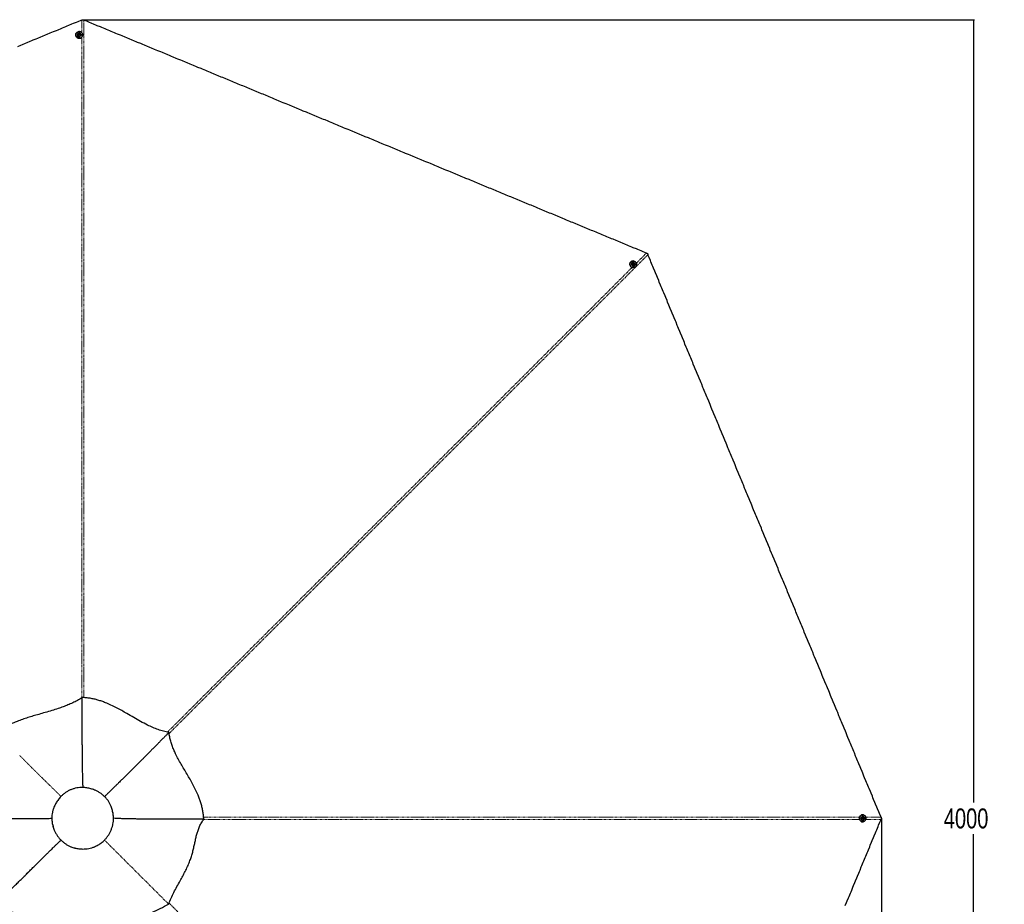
# Paper-space layout 'Surface plate' of a CAD drawing. Header units: millimetres. Extents: x 168 to 9474, y 459 to 8086.
# Tile 36 of 47: x 2336 to 4802, y 5870 to 8086. Entities that reach past the tile are written whole.
import ezdxf

# ---------------------------------------------------------------- set-up
doc = ezdxf.new("R2010")
doc.units = ezdxf.units.MM
doc.linetypes.add('PHANTOM', pattern=[12.7, 6.35, -1.27, 1.27, -1.27, 1.27, -1.27])
doc.layers.add('COMPONENT_GEOMETRY', color=7, linetype='Continuous')
doc.styles.add('SLDTEXTSTYLE0', font='TXT', dxfattribs={"width": 0.75})
doc.dimstyles.new('SLDDIMSTYLE0', dxfattribs={"dimtxt": 50, "dimasz": 3.302, "dimexe": 0, "dimexo": 0.0625, "dimgap": 12.5, "dimtad": 0, "dimtih": 1, "dimtoh": 1, "dimdec": 0, "dimrnd": 1e-09, "dimzin": 12, "dimdsep": 46, "dimtxsty": 'SLDTEXTSTYLE0', "dimsah": 1, "dimcen": 0.09, "dimadec": 0, "dimazin": 3, "dimtfac": 1, "dimtdec": 0, "dimtofl": 0, "dimtmove": 0, "dimatfit": 3, "dimfxl": 1, "dimfrac": 2, "dimtolj": 1, "dimtzin": 12, "dimarcsym": 0})

# ---------------------------------------------------------------- blocks, each defined once
blk = doc.blocks.new('_D_7')
at = {"layer": 'COMPONENT_GEOMETRY', "color": 7}
for p, q in [((383.7, 6084.1), (383.7, 3884.6)), ((4494.6, 6084.1), (4494.6, 3884.6)), ((383.7, 3887.8), (2365.3, 3887.8)), ((4494.6, 3887.8), (2513, 3887.8))]:
    blk.add_line(p, q, dxfattribs=at)
for points in [[(383.7, 3887.8), (387, 3887.3), (387, 3888.3)], [(4494.6, 3887.8), (4491.3, 3888.3), (4491.3, 3887.3)]]:
    blk.add_solid(points, dxfattribs=at)
at = {"layer": 'COMPONENT_GEOMETRY', "color": 7, "insert": (2365.3, 3912.6), "char_height": 50, "attachment_point": 1, "style": 'SLDTEXTSTYLE0'}
blk.add_mtext('4111', dxfattribs=at)
blk = doc.blocks.new('_D_8')
at = {"layer": 'COMPONENT_GEOMETRY', "color": 7}
for p, q in [((2495.7, 8085.5), (4728, 8085.5)), ((4724.8, 8085.5), (4724.8, 6125)), ((4724.8, 4085.2), (4724.8, 6045.7)), ((2495.7, 4085.2), (4728, 4085.2))]:
    blk.add_line(p, q, dxfattribs=at)
for points in [[(4724.8, 8085.5), (4724.3, 8082.2), (4725.3, 8082.2)], [(4724.8, 4085.2), (4725.3, 4088.5), (4724.3, 4088.5)]]:
    blk.add_solid(points, dxfattribs=at)
at = {"layer": 'COMPONENT_GEOMETRY', "color": 7, "insert": (4650.9, 6110.1), "char_height": 50, "attachment_point": 1, "style": 'SLDTEXTSTYLE0'}
blk.add_mtext('4000', dxfattribs=at)

psp = doc.layouts.new('Surface plate')

# ---------------------------------------------------------------- linework, layer by layer
at = {"color": 8, "linetype": 'PHANTOM', "lineweight": 18}
for p, q in [((2491.65, 8053.29), (2491.65, 8084.45)), ((3880.77, 7475.61), (3906.05, 7500.9)), ((4493.55, 6082.55), (4455.33, 6082.55)), ((4455.4, 6088.13), (4493.55, 6088.13))]:
    psp.add_line(p, q, dxfattribs=at)
at = {"color": 7, "linetype": 'Continuous', "lineweight": 25}
for p, q in [((2476.7, 8047.56), (2476.7, 8047)), ((2480.7, 8047.72), (2480.7, 8047.64)), ((2483.72, 8048.7), (2484.71, 8050.03)), ((2484.46, 8047.23), (2483.72, 8048.7)), ((2483.89, 8048.37), (2484.22, 8048.82)), ((2484.22, 8048.82), (2484.71, 8049.48)), ((2486.19, 8047.1), (2484.46, 8047.23)), ((2484.71, 8050.03), (2486.43, 8049.9)), ((2484.71, 8049.48), (2484.71, 8050.03)), ((2484.71, 8049.48), (2485.57, 8049.42)), ((2485.57, 8049.42), (2486.43, 8049.35)), ((2487.17, 8048.43), (2486.19, 8047.1)), ((2486.43, 8049.9), (2487.17, 8048.43)), ((2486.43, 8049.35), (2486.43, 8049.9)), ((2486.43, 8049.35), (2486.8, 8048.62)), ((2486.8, 8048.62), (2487.01, 8048.21)), ((2490.2, 8047.67), (2490.2, 8047.75)), ((2494.2, 8047.05), (2494.2, 8047.61)), ((3866.76, 7479.03), (3866.37, 7478.63)), ((3869.7, 7476.31), (3869.65, 7476.26)), ((3872.01, 7473.3), (3872.53, 7474.86)), ((3873.14, 7471.99), (3872.01, 7473.3)), ((3872.41, 7474.52), (3872.96, 7474.6)), ((3872.53, 7474.86), (3874.17, 7475.11)), ((3872.96, 7474.6), (3873.78, 7474.72)), ((3874.78, 7472.24), (3873.14, 7471.99)), ((3873.78, 7474.72), (3874.17, 7475.11)), ((3873.78, 7474.72), (3874.35, 7474.07)), ((3874.17, 7475.11), (3875.29, 7473.8)), ((3874.35, 7474.07), (3874.91, 7473.41)), ((3874.65, 7472.63), (3874.51, 7472.19)), ((3874.91, 7473.41), (3874.65, 7472.63)), ((3875.29, 7473.8), (3874.78, 7472.24)), ((3874.91, 7473.41), (3875.29, 7473.8)), ((3876.38, 7469.56), (3876.44, 7469.61)), ((3878.87, 7466.39), (3879.17, 7466.68)), ((2492.43, 6387.96), (2492.43, 6387.13)), ((2710.21, 6300.35), (2710.17, 6300.31)), ((4447.69, 6094.09), (4447.13, 6094.09)), ((2797.4, 6083.45), (2797.75, 6083.16)), ((2797.75, 6083.16), (2797.43, 6083.16)), ((4447.13, 6076.59), (4447.69, 6076.59)), ((4447.2, 6084.6), (4447.33, 6086.33)), ((4448.54, 6083.62), (4447.2, 6084.6)), ((4447.33, 6086.33), (4448.8, 6087.07)), ((4447.84, 6090.09), (4447.76, 6090.09)), ((4447.76, 6080.59), (4447.84, 6080.59)), ((4448.72, 6083.99), (4448.31, 6083.78)), ((4448.48, 6086.9), (4448.92, 6086.58)), ((4450, 6084.36), (4448.54, 6083.62)), ((4449.46, 6084.36), (4448.72, 6083.99)), ((4448.8, 6087.07), (4450.13, 6086.08)), ((4448.92, 6086.58), (4449.59, 6086.08)), ((4449.52, 6085.22), (4449.46, 6084.36)), ((4449.46, 6084.36), (4450, 6084.36)), ((4449.59, 6086.08), (4449.52, 6085.22)), ((4449.59, 6086.08), (4450.13, 6086.08)), ((4450.13, 6086.08), (4450, 6084.36))]:
    psp.add_line(p, q, dxfattribs=at)
at = {"color": 7, "linetype": 'Continuous', "lineweight": 25, "flags": 128}
for points in [[(2491.65, 8084.45), (2489.71, 8083.64), (2481.95, 8080.43), (2478.07, 8078.82), (2470.31, 8075.61), (2466.43, 8074), (2458.67, 8070.79), (2454.8, 8069.18), (2450.92, 8067.57), (2443.16, 8064.36), (2439.28, 8062.75), (2431.52, 8059.54), (2427.64, 8057.93), (2419.88, 8054.72), (2416, 8053.11), (2412.12, 8051.5), (2404.36, 8048.29), (2400.48, 8046.68), (2392.73, 8043.47), (2388.85, 8041.86), (2381.09, 8038.65), (2377.21, 8037.04), (2369.45, 8033.83), (2365.57, 8032.22), (2361.69, 8030.61), (2353.93, 8027.4), (2350.05, 8025.79), (2342.29, 8022.58), (2338.41, 8020.97), (2330.66, 8017.76)], [(3906.05, 7500.9), (3904.11, 7501.7), (3896.35, 7504.91), (3892.47, 7506.52), (3884.71, 7509.73), (3880.83, 7511.34), (3873.07, 7514.55), (3869.19, 7516.16), (3861.43, 7519.37), (3857.56, 7520.98), (3853.68, 7522.59), (3845.92, 7525.8), (3842.04, 7527.41), (3834.28, 7530.62), (3830.4, 7532.23), (3822.64, 7535.44), (3818.76, 7537.05), (3814.88, 7538.66), (3807.12, 7541.87), (3803.24, 7543.48), (3795.48, 7546.69), (3791.61, 7548.3), (3783.85, 7551.51), (3779.97, 7553.12), (3772.21, 7556.33), (3768.33, 7557.94), (3764.45, 7559.55), (3756.69, 7562.76), (3752.81, 7564.37), (3745.05, 7567.58), (3741.17, 7569.19), (3733.41, 7572.4), (3729.54, 7574.01), (3721.78, 7577.22), (3717.9, 7578.83), (3714.02, 7580.44), (3706.26, 7583.65), (3702.38, 7585.26), (3694.62, 7588.47), (3690.74, 7590.08), (3682.98, 7593.29), (3679.1, 7594.9), (3671.34, 7598.11), (3667.46, 7599.72), (3663.59, 7601.33), (3655.83, 7604.54), (3651.95, 7606.15), (3644.19, 7609.36), (3640.31, 7610.97), (3632.55, 7614.18), (3628.67, 7615.79), (3624.79, 7617.39), (3617.03, 7620.61), (3613.15, 7622.21), (3605.39, 7625.43), (3601.52, 7627.04), (3593.76, 7630.25), (3589.88, 7631.86), (3582.12, 7635.07), (3578.24, 7636.68), (3574.36, 7638.28), (3566.6, 7641.5), (3562.72, 7643.1), (3554.96, 7646.32), (3551.08, 7647.92), (3543.32, 7651.14), (3539.45, 7652.75), (3531.69, 7655.96), (3527.81, 7657.57), (3523.93, 7659.17), (3516.17, 7662.39), (3512.29, 7663.99), (3504.53, 7667.21), (3500.65, 7668.81), (3492.89, 7672.03), (3489.01, 7673.64), (3481.25, 7676.85), (3477.37, 7678.46), (3473.5, 7680.06), (3465.74, 7683.28), (3461.86, 7684.88), (3454.1, 7688.1), (3450.22, 7689.7), (3442.46, 7692.92), (3438.58, 7694.52), (3434.7, 7696.13), (3426.94, 7699.35), (3423.06, 7700.95), (3415.3, 7704.17), (3411.43, 7705.77), (3403.67, 7708.99), (3399.79, 7710.59), (3392.03, 7713.81), (3388.15, 7715.41), (3384.27, 7717.02), (3376.51, 7720.23), (3372.63, 7721.84), (3364.87, 7725.06), (3360.99, 7726.66), (3353.23, 7729.88), (3349.36, 7731.48), (3341.6, 7734.7), (3337.72, 7736.3), (3333.84, 7737.91), (3326.08, 7741.12), (3322.2, 7742.73), (3314.44, 7745.95), (3310.56, 7747.55), (3302.8, 7750.77), (3298.92, 7752.37), (3291.16, 7755.59), (3287.28, 7757.19), (3283.41, 7758.8), (3275.65, 7762.01), (3271.77, 7763.62), (3264.01, 7766.83), (3260.13, 7768.44), (3252.37, 7771.66), (3248.49, 7773.26), (3244.61, 7774.87), (3236.85, 7778.08), (3232.97, 7779.69), (3225.21, 7782.9), (3221.34, 7784.51), (3213.58, 7787.72), (3209.7, 7789.33), (3201.94, 7792.54), (3198.06, 7794.15), (3194.18, 7795.76), (3186.42, 7798.97), (3182.54, 7800.58), (3174.78, 7803.79), (3170.9, 7805.4), (3163.14, 7808.61), (3159.27, 7810.22), (3151.51, 7813.43), (3147.63, 7815.04), (3143.75, 7816.65), (3135.99, 7819.86), (3132.11, 7821.47), (3124.35, 7824.68), (3120.47, 7826.29), (3112.71, 7829.5), (3108.83, 7831.11), (3101.07, 7834.32), (3097.2, 7835.93), (3093.32, 7837.54), (3085.56, 7840.75), (3081.68, 7842.36), (3073.92, 7845.57), (3070.04, 7847.18), (3062.28, 7850.39), (3058.4, 7852), (3054.52, 7853.61), (3046.76, 7856.82), (3042.88, 7858.43), (3035.13, 7861.64), (3031.25, 7863.25), (3023.49, 7866.46), (3019.61, 7868.07), (3011.85, 7871.28), (3007.97, 7872.89), (3004.09, 7874.5), (2996.33, 7877.71), (2992.45, 7879.32), (2984.69, 7882.53), (2980.81, 7884.14), (2973.05, 7887.35), (2969.18, 7888.96), (2961.42, 7892.17), (2957.54, 7893.78), (2953.66, 7895.39), (2945.9, 7898.6), (2942.02, 7900.21), (2934.26, 7903.42), (2930.38, 7905.03), (2922.62, 7908.24), (2918.74, 7909.85), (2910.98, 7913.06), (2907.11, 7914.67), (2903.23, 7916.28), (2895.47, 7919.49), (2891.59, 7921.1), (2883.83, 7924.31), (2879.95, 7925.92), (2872.19, 7929.13), (2868.31, 7930.74), (2864.43, 7932.35), (2856.67, 7935.56), (2852.79, 7937.17), (2845.04, 7940.38), (2841.16, 7941.99), (2833.4, 7945.2), (2829.52, 7946.81), (2821.76, 7950.02), (2817.88, 7951.63), (2814, 7953.23), (2806.24, 7956.45), (2802.36, 7958.06), (2794.6, 7961.27), (2790.72, 7962.88), (2782.97, 7966.09), (2779.09, 7967.7), (2771.33, 7970.91), (2767.45, 7972.52), (2763.57, 7974.12), (2755.81, 7977.34), (2751.93, 7978.95), (2744.17, 7982.16), (2740.29, 7983.77), (2732.53, 7986.98), (2728.65, 7988.59), (2720.9, 7991.8), (2717.02, 7993.41), (2713.14, 7995.01), (2705.38, 7998.23), (2701.5, 7999.84), (2693.74, 8003.05), (2689.86, 8004.66), (2682.1, 8007.87), (2678.22, 8009.48), (2674.34, 8011.08), (2666.58, 8014.3), (2662.7, 8015.9), (2654.95, 8019.12), (2651.07, 8020.72), (2643.31, 8023.94), (2639.43, 8025.55), (2631.67, 8028.76), (2627.79, 8030.37), (2623.91, 8031.97), (2616.15, 8035.19), (2612.27, 8036.79), (2604.51, 8040.01), (2600.63, 8041.61), (2592.88, 8044.83), (2589, 8046.44), (2581.24, 8049.65), (2577.36, 8051.26), (2573.48, 8052.86), (2565.72, 8056.08), (2561.84, 8057.68), (2554.08, 8060.9), (2550.2, 8062.5), (2542.44, 8065.72), (2538.56, 8067.33), (2530.81, 8070.54), (2526.93, 8072.15), (2523.05, 8073.75), (2515.29, 8076.97), (2511.41, 8078.57), (2504.32, 8081.51), (2497.23, 8084.45)], [(2476.7, 8047.59), (2476.88, 8049.23), (2477.41, 8050.82), (2478.27, 8052.27), (2479.42, 8053.52), (2480.82, 8054.54), (2482.41, 8055.27), (2484.13, 8055.69), (2485.9, 8055.77), (2487.65, 8055.52), (2489.31, 8054.94), (2490.81, 8054.07), (2492.09, 8052.92), (2493.1, 8051.56), (2493.8, 8050.04), (2494.16, 8048.41), (2494.15, 8046.76), (2493.8, 8045.13), (2493.1, 8043.61), (2492.09, 8042.25), (2490.8, 8041.11), (2489.3, 8040.23), (2487.64, 8039.65), (2485.89, 8039.4), (2484.12, 8039.49), (2482.41, 8039.9), (2480.82, 8040.63), (2479.42, 8041.65), (2478.27, 8042.9), (2477.41, 8044.35), (2476.88, 8045.94), (2476.7, 8047.59)], [(2476.7, 8047.02), (2476.88, 8045.37), (2477.41, 8043.79), (2478.27, 8042.34), (2479.42, 8041.08), (2480.82, 8040.07), (2482.41, 8039.34), (2484.12, 8038.92), (2485.89, 8038.84), (2487.64, 8039.09), (2489.3, 8039.67), (2490.8, 8040.54), (2492.09, 8041.69), (2493.1, 8043.05), (2493.8, 8044.57), (2494.16, 8046.2), (2494.2, 8047.05)], [(2476.9, 8047.66), (2477.07, 8046.04), (2477.59, 8044.5), (2478.43, 8043.08), (2479.56, 8041.85), (2480.92, 8040.86), (2482.48, 8040.15), (2484.15, 8039.74), (2485.88, 8039.66), (2487.59, 8039.9), (2489.21, 8040.47), (2490.68, 8041.32), (2491.93, 8042.44), (2492.92, 8043.77), (2493.61, 8045.26), (2493.96, 8046.85), (2493.96, 8048.47), (2493.61, 8050.05), (2492.93, 8051.54), (2491.94, 8052.87), (2490.69, 8053.99), (2489.22, 8054.84), (2487.6, 8055.41), (2485.89, 8055.65), (2484.16, 8055.57), (2482.48, 8055.16), (2480.93, 8054.45), (2479.56, 8053.46), (2478.43, 8052.23), (2477.59, 8050.81), (2477.08, 8049.27), (2476.9, 8047.66)], [(2485.84, 8052.17), (2484.55, 8052.1), (2483.32, 8051.71), (2482.26, 8051.02), (2481.43, 8050.09), (2480.89, 8048.99), (2480.7, 8047.79), (2480.86, 8046.59), (2481.36, 8045.47), (2482.16, 8044.52), (2483.21, 8043.81), (2484.42, 8043.39), (2485.71, 8043.29), (2486.98, 8043.52), (2488.14, 8044.06), (2489.09, 8044.88), (2489.78, 8045.91), (2490.15, 8047.07), (2490.16, 8048.28), (2489.83, 8049.45), (2489.17, 8050.49), (2488.24, 8051.33), (2487.1, 8051.9), (2485.84, 8052.17)], [(2485.64, 8050.78), (2484.72, 8050.68), (2483.91, 8050.26), (2483.33, 8049.58), (2483.08, 8048.75), (2483.19, 8047.88), (2483.64, 8047.12), (2484.36, 8046.59), (2485.25, 8046.35), (2486.17, 8046.45), (2486.98, 8046.87), (2487.56, 8047.55), (2487.81, 8048.38), (2487.71, 8049.24), (2487.26, 8050), (2486.53, 8050.54), (2485.64, 8050.78)], [(4493.55, 6088.13), (4492.74, 6090.07), (4489.53, 6097.83), (4487.92, 6101.71), (4484.71, 6109.47), (4483.1, 6113.35), (4479.89, 6121.11), (4478.28, 6124.99), (4475.07, 6132.75), (4473.46, 6136.62), (4471.85, 6140.5), (4468.64, 6148.26), (4467.03, 6152.14), (4463.82, 6159.9), (4462.21, 6163.78), (4459, 6171.54), (4457.39, 6175.42), (4455.78, 6179.3), (4452.57, 6187.06), (4450.96, 6190.94), (4447.75, 6198.69), (4446.14, 6202.57), (4442.93, 6210.33), (4441.32, 6214.21), (4438.11, 6221.97), (4436.5, 6225.85), (4434.89, 6229.73), (4431.68, 6237.49), (4430.07, 6241.37), (4426.86, 6249.13), (4425.25, 6253.01), (4422.04, 6260.76), (4420.43, 6264.64), (4417.22, 6272.4), (4415.61, 6276.28), (4414, 6280.16), (4410.79, 6287.92), (4409.18, 6291.8), (4405.97, 6299.56), (4404.36, 6303.44), (4401.15, 6311.2), (4399.54, 6315.08), (4396.33, 6322.83), (4394.72, 6326.71), (4393.11, 6330.59), (4389.9, 6338.35), (4388.29, 6342.23), (4385.08, 6349.99), (4383.47, 6353.87), (4380.26, 6361.63), (4378.65, 6365.51), (4377.04, 6369.39), (4373.83, 6377.15), (4372.22, 6381.03), (4369.01, 6388.78), (4367.4, 6392.66), (4364.19, 6400.42), (4362.58, 6404.3), (4359.37, 6412.06), (4357.76, 6415.94), (4356.15, 6419.82), (4352.94, 6427.58), (4351.33, 6431.46), (4348.12, 6439.22), (4346.51, 6443.1), (4343.3, 6450.85), (4341.69, 6454.73), (4338.48, 6462.49), (4336.87, 6466.37), (4335.26, 6470.25), (4332.05, 6478.01), (4330.44, 6481.89), (4327.23, 6489.65), (4325.62, 6493.53), (4322.41, 6501.29), (4320.8, 6505.17), (4317.59, 6512.92), (4315.98, 6516.8), (4314.38, 6520.68), (4311.16, 6528.44), (4309.55, 6532.32), (4306.34, 6540.08), (4304.73, 6543.96), (4301.52, 6551.72), (4299.91, 6555.6), (4298.31, 6559.48), (4295.09, 6567.24), (4293.49, 6571.11), (4290.27, 6578.87), (4288.66, 6582.75), (4285.45, 6590.51), (4283.84, 6594.39), (4280.63, 6602.15), (4279.02, 6606.03), (4277.42, 6609.91), (4274.2, 6617.67), (4272.6, 6621.55), (4269.38, 6629.31), (4267.77, 6633.19), (4264.56, 6640.94), (4262.95, 6644.82), (4259.74, 6652.58), (4258.13, 6656.46), (4256.53, 6660.34), (4253.31, 6668.1), (4251.71, 6671.98), (4248.49, 6679.74), (4246.89, 6683.62), (4243.67, 6691.38), (4242.06, 6695.26), (4238.85, 6703.01), (4237.24, 6706.89), (4235.64, 6710.77), (4232.42, 6718.53), (4230.82, 6722.41), (4227.6, 6730.17), (4226, 6734.05), (4222.78, 6741.81), (4221.17, 6745.69), (4219.57, 6749.57), (4216.35, 6757.33), (4214.75, 6761.2), (4211.53, 6768.96), (4209.93, 6772.84), (4206.71, 6780.6), (4205.11, 6784.48), (4201.89, 6792.24), (4200.29, 6796.12), (4198.68, 6800), (4195.46, 6807.76), (4193.86, 6811.64), (4190.64, 6819.4), (4189.04, 6823.27), (4185.82, 6831.03), (4184.22, 6834.91), (4181, 6842.67), (4179.4, 6846.55), (4177.79, 6850.43), (4174.58, 6858.19), (4172.97, 6862.07), (4169.75, 6869.83), (4168.15, 6873.71), (4164.93, 6881.47), (4163.33, 6885.35), (4160.11, 6893.1), (4158.51, 6896.98), (4156.9, 6900.86), (4153.69, 6908.62), (4152.08, 6912.5), (4148.86, 6920.26), (4147.26, 6924.14), (4144.04, 6931.9), (4142.44, 6935.78), (4140.83, 6939.66), (4137.62, 6947.42), (4136.01, 6951.29), (4132.8, 6959.05), (4131.19, 6962.93), (4127.98, 6970.69), (4126.37, 6974.57), (4123.15, 6982.33), (4121.55, 6986.21), (4119.94, 6990.09), (4116.73, 6997.85), (4115.12, 7001.73), (4111.91, 7009.49), (4110.3, 7013.36), (4107.09, 7021.12), (4105.48, 7025), (4102.27, 7032.76), (4100.66, 7036.64), (4099.05, 7040.52), (4095.84, 7048.28), (4094.23, 7052.16), (4091.02, 7059.92), (4089.41, 7063.8), (4086.2, 7071.56), (4084.59, 7075.43), (4081.38, 7083.19), (4079.77, 7087.07), (4078.16, 7090.95), (4074.95, 7098.71), (4073.34, 7102.59), (4070.13, 7110.35), (4068.52, 7114.23), (4065.31, 7121.99), (4063.7, 7125.87), (4062.09, 7129.75), (4058.88, 7137.51), (4057.27, 7141.38), (4054.06, 7149.14), (4052.45, 7153.02), (4049.24, 7160.78), (4047.63, 7164.66), (4044.42, 7172.42), (4042.81, 7176.3), (4041.2, 7180.18), (4037.99, 7187.94), (4036.38, 7191.82), (4033.17, 7199.58), (4031.56, 7203.45), (4028.35, 7211.21), (4026.74, 7215.09), (4023.53, 7222.85), (4021.92, 7226.73), (4020.31, 7230.61), (4017.1, 7238.37), (4015.49, 7242.25), (4012.28, 7250.01), (4010.67, 7253.89), (4007.46, 7261.65), (4005.85, 7265.53), (4002.64, 7273.28), (4001.03, 7277.16), (3999.42, 7281.04), (3996.21, 7288.8), (3994.6, 7292.68), (3991.39, 7300.44), (3989.78, 7304.32), (3986.57, 7312.08), (3984.96, 7315.96), (3983.36, 7319.84), (3980.14, 7327.6), (3978.54, 7331.47), (3975.32, 7339.23), (3973.71, 7343.11), (3970.5, 7350.87), (3968.89, 7354.75), (3965.68, 7362.51), (3964.07, 7366.39), (3962.47, 7370.27), (3959.25, 7378.03), (3957.65, 7381.91), (3954.43, 7389.67), (3952.82, 7393.54), (3949.61, 7401.3), (3948, 7405.18), (3944.79, 7412.94), (3943.18, 7416.82), (3941.58, 7420.7), (3938.36, 7428.46), (3936.76, 7432.34), (3933.54, 7440.1), (3931.94, 7443.98), (3928.72, 7451.74), (3927.11, 7455.62), (3923.9, 7463.37), (3922.29, 7467.25), (3920.69, 7471.13), (3917.47, 7478.89), (3915.87, 7482.77), (3912.93, 7489.86), (3909.99, 7496.95)], [(3866.78, 7479.04), (3868.07, 7480.08), (3869.57, 7480.83), (3871.2, 7481.25), (3872.9, 7481.32), (3874.61, 7481.05), (3876.25, 7480.44), (3877.76, 7479.52), (3879.07, 7478.33), (3880.13, 7476.92), (3880.89, 7475.33), (3881.34, 7473.65), (3881.44, 7471.94), (3881.19, 7470.26), (3880.6, 7468.69), (3879.71, 7467.29), (3878.53, 7466.12), (3877.13, 7465.22), (3875.56, 7464.64), (3873.88, 7464.39), (3872.17, 7464.49), (3870.48, 7464.93), (3868.9, 7465.7), (3867.49, 7466.76), (3866.3, 7468.07), (3865.38, 7469.57), (3864.77, 7471.21), (3864.5, 7472.92), (3864.57, 7474.63), (3864.99, 7476.26), (3865.74, 7477.75), (3866.78, 7479.04)], [(3866.97, 7478.95), (3865.95, 7477.69), (3865.22, 7476.23), (3864.82, 7474.63), (3864.74, 7472.97), (3865.01, 7471.3), (3865.6, 7469.7), (3866.5, 7468.23), (3867.66, 7466.95), (3869.04, 7465.91), (3870.59, 7465.16), (3872.23, 7464.73), (3873.91, 7464.63), (3875.55, 7464.87), (3877.09, 7465.44), (3878.46, 7466.32), (3879.6, 7467.46), (3880.48, 7468.83), (3881.05, 7470.37), (3881.29, 7472.01), (3881.19, 7473.68), (3880.76, 7475.33), (3880.01, 7476.87), (3878.98, 7478.26), (3877.7, 7479.42), (3876.23, 7480.32), (3874.62, 7480.91), (3872.96, 7481.18), (3871.29, 7481.1), (3869.69, 7480.7), (3868.23, 7479.97), (3866.97, 7478.95)], [(3876.48, 7475.82), (3875.52, 7476.69), (3874.38, 7477.28), (3873.14, 7477.55), (3871.89, 7477.48), (3870.74, 7477.07), (3869.75, 7476.36), (3869.01, 7475.4), (3868.58, 7474.26), (3868.47, 7473.02), (3868.71, 7471.77), (3869.27, 7470.62), (3870.11, 7469.64), (3871.17, 7468.9), (3872.37, 7468.47), (3873.63, 7468.37), (3874.84, 7468.61), (3875.92, 7469.17), (3876.79, 7470.02), (3877.38, 7471.08), (3877.66, 7472.28), (3877.59, 7473.53), (3877.19, 7474.74), (3876.48, 7475.82)], [(3875.36, 7474.98), (3874.64, 7475.56), (3873.77, 7475.84), (3872.88, 7475.76), (3872.11, 7475.35), (3871.57, 7474.67), (3871.35, 7473.81), (3871.49, 7472.92), (3871.95, 7472.12), (3872.67, 7471.54), (3873.54, 7471.26), (3874.43, 7471.34), (3875.2, 7471.75), (3875.73, 7472.43), (3875.95, 7473.29), (3875.82, 7474.18), (3875.36, 7474.98)], [(4447.69, 6094.09), (4449.34, 6093.91), (4450.93, 6093.38), (4452.38, 6092.52), (4453.63, 6091.37), (4454.65, 6089.97), (4455.38, 6088.38), (4455.8, 6086.67), (4455.88, 6084.9), (4455.63, 6083.15), (4455.05, 6081.49), (4454.18, 6079.99), (4453.03, 6078.7), (4451.67, 6077.69), (4450.15, 6076.99), (4448.52, 6076.64), (4446.86, 6076.64), (4445.24, 6076.99), (4443.71, 6077.69), (4442.35, 6078.7), (4441.21, 6079.99), (4440.33, 6081.49), (4439.76, 6083.15), (4439.5, 6084.9), (4439.59, 6086.67), (4440, 6088.38), (4440.74, 6089.97), (4441.75, 6091.37), (4443.01, 6092.52), (4444.46, 6093.38), (4446.04, 6093.91), (4447.69, 6094.09)], [(4447.76, 6093.89), (4446.15, 6093.72), (4444.6, 6093.2), (4443.19, 6092.36), (4441.96, 6091.23), (4440.96, 6089.86), (4440.25, 6088.31), (4439.84, 6086.64), (4439.76, 6084.91), (4440.01, 6083.2), (4440.57, 6081.58), (4441.43, 6080.11), (4442.54, 6078.85), (4443.87, 6077.87), (4445.36, 6077.18), (4446.95, 6076.84), (4448.57, 6076.84), (4450.16, 6077.18), (4451.65, 6077.87), (4452.98, 6078.85), (4454.1, 6080.11), (4454.95, 6081.58), (4455.52, 6083.2), (4455.76, 6084.91), (4455.68, 6086.64), (4455.27, 6088.31), (4454.56, 6089.86), (4453.57, 6091.23), (4452.34, 6092.36), (4450.92, 6093.2), (4449.37, 6093.72), (4447.76, 6093.89)], [(4404.11, 5866.65), (4407.33, 5874.4), (4408.93, 5878.28), (4412.15, 5886.04), (4413.75, 5889.92), (4416.97, 5897.68), (4418.58, 5901.56), (4420.18, 5905.44), (4423.4, 5913.2), (4425, 5917.08), (4428.22, 5924.84), (4429.82, 5928.72), (4433.04, 5936.47), (4434.64, 5940.35), (4437.86, 5948.11), (4439.47, 5951.99), (4441.07, 5955.87), (4444.29, 5963.63), (4445.89, 5967.51), (4449.11, 5975.27), (4450.71, 5979.15), (4453.93, 5986.91), (4455.53, 5990.79), (4458.75, 5998.54), (4460.36, 6002.42), (4461.96, 6006.3), (4465.18, 6014.06), (4466.78, 6017.94), (4470, 6025.7), (4471.6, 6029.58), (4474.82, 6037.34), (4476.42, 6041.22), (4479.64, 6048.98), (4481.24, 6052.86), (4482.85, 6056.73), (4486.07, 6064.49), (4487.67, 6068.37), (4490.61, 6075.46), (4493.55, 6082.55)], [(4452.27, 6084.95), (4452.21, 6086.25), (4451.82, 6087.47), (4451.13, 6088.54), (4450.2, 6089.37), (4449.1, 6089.9), (4447.9, 6090.09), (4446.7, 6089.93), (4445.58, 6089.43), (4444.63, 6088.63), (4443.92, 6087.58), (4443.49, 6086.37), (4443.4, 6085.08), (4443.63, 6083.81), (4444.17, 6082.65), (4444.99, 6081.7), (4446.01, 6081.01), (4447.17, 6080.64), (4448.39, 6080.63), (4449.56, 6080.96), (4450.6, 6081.62), (4451.44, 6082.55), (4452.01, 6083.69), (4452.27, 6084.95)], [(4450.89, 6085.15), (4450.79, 6086.07), (4450.36, 6086.88), (4449.68, 6087.45), (4448.85, 6087.71), (4447.99, 6087.6), (4447.23, 6087.15), (4446.69, 6086.43), (4446.45, 6085.53), (4446.55, 6084.61), (4446.97, 6083.8), (4447.65, 6083.23), (4448.49, 6082.97), (4449.35, 6083.08), (4450.11, 6083.53), (4450.65, 6084.26), (4450.89, 6085.15)]]:
    psp.add_lwpolyline(points, dxfattribs=at)
at = {"color": 8, "linetype": 'PHANTOM', "lineweight": 18, "flags": 128}
for points in [[(2497.23, 8084.45), (2497.2, 7004.17), (2497.19, 6862.71), (2497.17, 6721.25), (2497.15, 6579.79), (2497.11, 6438.33), (2497.08, 6387.65)], [(3909.99, 7496.95), (3146.1, 6733.1), (3046.07, 6633.08), (2946.03, 6533.06), (2845.98, 6433.05), (2745.93, 6333.05), (2710.6, 6297.77)], [(4439.54, 6082.55), (3413.27, 6082.58), (3271.81, 6082.59), (3130.35, 6082.61), (2988.88, 6082.63), (2847.42, 6082.67), (2797.42, 6082.71)]]:
    psp.add_lwpolyline(points, dxfattribs=at)
at = {"color": 7, "linetype": 'Continuous', "lineweight": 25}
for centre, radius, start, end in [((2485.3, 8048.01), 1.35, 143.35072, 171.21891), ((2485.44, 8047.88), 1.54, 85.08295, 142.71427), ((2485.48, 8047.92), 1.5, 27.73152, 86.37983), ((2485.61, 8048.01), 1.33, 4.62549, 26.87117), ((3872.72, 7472.85), 8.61, 140.14778, 231.76228), ((3873.16, 7473.26), 1.35, 98.36539, 126.23826), ((3873.17, 7473.08), 1.54, 40.08252, 97.73051), ((3873.22, 7473.07), 1.5, 342.72531, 41.37397), ((3873.38, 7473.04), 1.33, 319.54552, 341.86991), ((4447.15, 6086.27), 7.83, 90.14672, 123.31054), ((4447.15, 6084.42), 7.83, 236.69761, 269.84528), ((4448.12, 6085.18), 1.34, 274.46589, 296.88196), ((4448.11, 6085.49), 1.35, 53.38212, 81.18468), ((4448.03, 6085.31), 1.5, 297.73375, 356.36945), ((4447.99, 6085.35), 1.54, 355.07957, 52.74496)]:
    psp.add_arc(centre, radius, start, end, dxfattribs=at)
for points, knots in [([(2491.65, 8084.45), (2492.3, 8084.71), (2493.23, 8085.08), (2494.16, 8085.42), (2494.44, 8085.53)], [0, 0, 0, 0, 0.7007216, 1, 1, 1, 1]), ([(2494.44, 8085.53), (2495.09, 8085.28), (2496.03, 8084.94), (2496.95, 8084.56), (2497.23, 8084.45)], [0, 0, 0, 0, 0.7007231, 1, 1, 1, 1]), ([(3906.05, 7500.9), (3906.69, 7500.62), (3907.61, 7500.23), (3908.51, 7499.81), (3908.78, 7499.68)], [0, 0, 0, 0, 0.7007216, 1, 1, 1, 1]), ([(3908.78, 7499.68), (3909.08, 7499.05), (3909.49, 7498.15), (3909.88, 7497.22), (3909.99, 7496.95)], [0, 0, 0, 0, 0.7007231, 1, 1, 1, 1]), ([(2492.43, 6387.13), (2488.61, 6384.88), (2481.04, 6380.41), (2469.21, 6374.55), (2457.24, 6369.28), (2445.1, 6364.56), (2431.57, 6359.84), (2416.66, 6355.14), (2400.41, 6350.4), (2384.95, 6346.02), (2370.37, 6341.81), (2356.69, 6337.63), (2343.17, 6333.12), (2330.75, 6328.48), (2319.42, 6323.7), (2309.15, 6318.83), (2299.1, 6313.41), (2289.26, 6307.44), (2283.05, 6302.96), (2279.91, 6300.7)], [0, 0, 0, 0, 0.0579398, 0.1150264, 0.171595, 0.227887, 0.2840576, 0.3575411, 0.4309536, 0.5042128, 0.5664351, 0.6283889, 0.6900522, 0.7514739, 0.8005378, 0.849684, 0.8991156, 0.9491054, 1, 1, 1, 1]), ([(2492.43, 6387.13), (2492.39, 6376.47), (2492.31, 6355.16), (2492.29, 6324.69), (2492.32, 6303.86), (2492.36, 6292.55), (2492.37, 6289.45), (2492.38, 6286.35), (2492.39, 6283.25), (2492.4, 6280.15), (2492.42, 6277.06), (2492.45, 6271.36), (2492.49, 6263.32), (2492.56, 6253.22), (2492.64, 6243.91), (2492.71, 6236.59), (2492.77, 6231.06), (2492.82, 6227.13), (2492.87, 6223.42), (2492.92, 6219.57), (2492.98, 6215.2), (2493.07, 6209.83), (2493.17, 6203.94), (2493.29, 6198.02), (2493.42, 6192.15), (2493.58, 6185.93), (2493.77, 6179.4), (2493.98, 6173.15), (2494.2, 6167.64), (2494.36, 6164.22), (2494.44, 6162.63)], [0, 0, 0, 0, 0.1402958, 0.2802705, 0.4031983, 0.4169824, 0.4307637, 0.4445423, 0.4583182, 0.4720914, 0.485862, 0.4996299, 0.5482104, 0.5932964, 0.6348956, 0.673015, 0.6915956, 0.7092238, 0.7259004, 0.741626, 0.7611075, 0.7847492, 0.8140863, 0.8407636, 0.8647839, 0.8934871, 0.9251184, 0.9534118, 0.9783717, 1, 1, 1, 1]), ([(2710.21, 6300.35), (2705.57, 6301.28), (2696.3, 6303.14), (2682.74, 6307.48), (2669.46, 6312.75), (2654.91, 6319.56), (2639.13, 6327.95), (2622.03, 6337.78), (2606.3, 6347.02), (2591.83, 6355.28), (2578.6, 6362.43), (2565.11, 6369.09), (2552.84, 6374.4), (2541.9, 6378.47), (2532.35, 6381.52), (2522.61, 6384.06), (2512.69, 6386.03), (2502.58, 6387.43), (2495.84, 6387.78), (2492.43, 6387.96)], [0, 0, 0, 0, 0.0599646, 0.1198741, 0.1801534, 0.2409238, 0.3226971, 0.4051506, 0.4879939, 0.5502351, 0.6125176, 0.6748975, 0.7375417, 0.779616, 0.8220875, 0.8651301, 0.9089576, 0.9538191, 1, 1, 1, 1]), ([(2710.17, 6300.31), (2708.73, 6298.84), (2705.61, 6295.67), (2700.55, 6290.53), (2694.75, 6284.65), (2688.76, 6278.58), (2682.66, 6272.41), (2676.55, 6266.23), (2670.17, 6259.79), (2663.16, 6252.73), (2655.94, 6245.46), (2648.72, 6238.21), (2642.87, 6232.35), (2638.25, 6227.72), (2635.54, 6225.01), (2633.87, 6223.34), (2633.14, 6222.61), (2632.42, 6221.9), (2631.72, 6221.2), (2631.04, 6220.52), (2630.38, 6219.86), (2627.29, 6216.77), (2621.98, 6211.47), (2614.63, 6204.17), (2607.89, 6197.48), (2602.42, 6192.06), (2598.09, 6187.78), (2594.79, 6184.52), (2591.6, 6181.38), (2588.09, 6177.92), (2583.62, 6173.52), (2578.34, 6168.34), (2572.18, 6162.32), (2565.93, 6156.23), (2559.69, 6150.17), (2554.08, 6144.77), (2550.55, 6141.39), (2548.9, 6139.8)], [0, 0, 0, 0, 0.0268192, 0.0582348, 0.0942468, 0.1348553, 0.1699867, 0.2079562, 0.2487641, 0.2890017, 0.3385362, 0.3833972, 0.4235843, 0.4475471, 0.4694735, 0.4741158, 0.4786555, 0.4830925, 0.4874269, 0.4916587, 0.4957878, 0.4998143, 0.5491803, 0.5947717, 0.6365856, 0.6746193, 0.6965904, 0.7170666, 0.7360476, 0.7558075, 0.7823075, 0.8191342, 0.853962, 0.8964626, 0.9349779, 0.9694935, 1, 1, 1, 1]), ([(2797.43, 6083.16), (2797.18, 6086.68), (2796.69, 6093.65), (2795.09, 6104.04), (2792.92, 6114.17), (2790.17, 6124.05), (2786.94, 6133.69), (2782.66, 6144.66), (2777.15, 6156.87), (2770.3, 6170.21), (2763.03, 6183.24), (2755.51, 6196.03), (2747.96, 6208.68), (2740.54, 6221.28), (2733.47, 6233.9), (2727.36, 6245.8), (2722.25, 6257), (2718.1, 6267.48), (2714.63, 6278.17), (2711.88, 6289.11), (2710.74, 6296.56), (2710.17, 6300.31)], [0, 0, 0, 0, 0.0461977, 0.0913336, 0.1354911, 0.1789181, 0.2218246, 0.2643721, 0.3277607, 0.3908622, 0.4537652, 0.5164447, 0.5787931, 0.640657, 0.7018819, 0.7623715, 0.8102355, 0.8576938, 0.9048944, 0.9520848, 1, 1, 1, 1]), ([(2494.44, 6162.63), (2491.91, 6162.6), (2486.84, 6162.53), (2479.29, 6161.49), (2471.87, 6159.73), (2464.67, 6157.2), (2457.78, 6153.93), (2451.28, 6149.94), (2445.21, 6145.33), (2441.62, 6141.74), (2439.83, 6139.95)], [0, 0, 0, 0, 0.1247419, 0.2496666, 0.3747524, 0.4999268, 0.6251355, 0.7502647, 0.8752329, 1, 1, 1, 1]), ([(2494.44, 6162.63), (2491.9, 6162.6), (2486.83, 6162.53), (2479.27, 6161.49), (2471.86, 6159.73), (2464.67, 6157.2), (2457.78, 6153.93), (2451.29, 6149.95), (2445.21, 6145.34), (2441.63, 6141.75), (2439.83, 6139.95)], [0, 0, 0, 0, 0.12500939, 0.25001199, 0.37501572, 0.50001198, 0.62500945, 0.7500082, 0.87500659, 1, 1, 1, 1]), ([(2548.9, 6139.8), (2547.07, 6141.54), (2543.42, 6145.01), (2537.26, 6149.43), (2530.72, 6153.21), (2523.09, 6156.68), (2514.33, 6159.57), (2504.48, 6161.74), (2497.79, 6162.33), (2494.44, 6162.63)], [0, 0, 0, 0, 0.12521059, 0.25037796, 0.37538918, 0.50024208, 0.66644169, 0.83281371, 1, 1, 1, 1]), ([(2548.9, 6139.8), (2547.07, 6141.54), (2543.43, 6145.01), (2537.28, 6149.42), (2530.74, 6153.2), (2523.09, 6156.68), (2514.32, 6159.58), (2504.47, 6161.74), (2497.78, 6162.34), (2494.44, 6162.63)], [0, 0, 0, 0, 0.1249946, 0.2499926, 0.3749971, 0.5000089, 0.6666596, 0.833325, 1, 1, 1, 1]), ([(2439.83, 6139.95), (2437.59, 6137.44), (2433.1, 6132.42), (2427.48, 6124), (2423.22, 6115.75), (2420.21, 6107.86), (2418.24, 6100.5), (2417.01, 6092.96), (2416.9, 6087.88), (2416.85, 6085.34)], [0, 0, 0, 0, 0.1662323, 0.3324143, 0.4987526, 0.6238442, 0.7491265, 0.8745543, 1, 1, 1, 1]), ([(2439.83, 6139.95), (2437.58, 6137.43), (2433.09, 6132.39), (2427.45, 6123.95), (2423.19, 6115.69), (2420.19, 6107.79), (2418.23, 6100.45), (2417.01, 6092.94), (2416.9, 6087.87), (2416.85, 6085.34)], [0, 0, 0, 0, 0.16667064, 0.33333266, 0.49997453, 0.62498811, 0.74999692, 0.87500221, 1, 1, 1, 1]), ([(2571.33, 6085.34), (2571.12, 6088.69), (2570.7, 6095.37), (2568.77, 6105.26), (2566.01, 6114.08), (2562.59, 6121.77), (2558.77, 6128.32), (2554.26, 6134.44), (2550.69, 6138.01), (2548.9, 6139.8)], [0, 0, 0, 0, 0.1662639, 0.3323826, 0.4988035, 0.6239893, 0.7493302, 0.8747302, 1, 1, 1, 1]), ([(2571.33, 6085.34), (2571.12, 6088.7), (2570.7, 6095.4), (2568.75, 6105.31), (2565.99, 6114.14), (2562.56, 6121.82), (2558.75, 6128.36), (2554.25, 6134.46), (2550.68, 6138.02), (2548.9, 6139.8)], [0, 0, 0, 0, 0.1666845, 0.3333515, 0.4999999, 0.6250117, 0.7500138, 0.8750084, 1, 1, 1, 1]), ([(2213.03, 6087.73), (2218.53, 6087.5), (2229.14, 6087.06), (2244.38, 6086.53), (2258.39, 6086.11), (2271.13, 6085.79), (2281.75, 6085.56), (2290.44, 6085.41), (2297.39, 6085.3), (2304.2, 6085.2), (2308.94, 6085.15), (2311.84, 6085.12), (2312.56, 6085.11), (2313.26, 6085.1), (2313.96, 6085.1), (2314.63, 6085.09), (2315.3, 6085.08), (2320.03, 6085.04), (2328.45, 6084.98), (2340.13, 6084.94), (2348.76, 6084.93), (2354.71, 6084.94), (2358.31, 6084.95), (2361.72, 6084.96), (2365.32, 6084.97), (2369.54, 6084.99), (2376.19, 6085.03), (2384.63, 6085.08), (2394.13, 6085.16), (2402.61, 6085.23), (2410.07, 6085.3), (2414.7, 6085.33), (2416.85, 6085.34)], [0, 0, 0, 0, 0.0794069, 0.1530466, 0.2208455, 0.2827355, 0.3386539, 0.3758325, 0.4097486, 0.4403839, 0.4757702, 0.4793819, 0.4829207, 0.4863867, 0.4897797, 0.4930996, 0.4963466, 0.4995205, 0.5628016, 0.6203217, 0.6720259, 0.690736, 0.7085379, 0.725429, 0.7414067, 0.7620491, 0.7881855, 0.8405678, 0.8879754, 0.9303717, 0.9677234, 1, 1, 1, 1]), ([(2416.85, 6085.34), (2417.06, 6081.97), (2417.5, 6075.22), (2419.65, 6065.3), (2422.63, 6056.51), (2426.22, 6048.88), (2430.13, 6042.37), (2434.63, 6036.25), (2438.14, 6032.61), (2439.89, 6030.79)], [0, 0, 0, 0, 0.1671083, 0.3338252, 0.5003404, 0.6252963, 0.7502242, 0.8750958, 1, 1, 1, 1]), ([(2416.85, 6085.34), (2417.06, 6081.98), (2417.5, 6075.24), (2419.64, 6065.33), (2422.62, 6056.53), (2426.21, 6048.89), (2430.12, 6042.38), (2434.62, 6036.25), (2438.14, 6032.61), (2439.89, 6030.79)], [0, 0, 0, 0, 0.1666599, 0.3333164, 0.4999585, 0.6249766, 0.7499857, 0.8749965, 1, 1, 1, 1]), ([(2548.77, 6031.01), (2550.49, 6032.84), (2553.93, 6036.52), (2558.33, 6042.65), (2562.17, 6049.14), (2565.4, 6055.95), (2568.1, 6063), (2570.14, 6070.28), (2571.4, 6077.77), (2571.35, 6082.82), (2571.33, 6085.34)], [0, 0, 0, 0, 0.1249312, 0.2497779, 0.3745123, 0.4992579, 0.6241585, 0.7493562, 0.8747188, 1, 1, 1, 1]), ([(2548.77, 6031.01), (2550.49, 6032.85), (2553.93, 6036.52), (2558.34, 6042.67), (2562.18, 6049.17), (2565.42, 6055.99), (2568.11, 6063.05), (2570.15, 6070.32), (2571.4, 6077.79), (2571.35, 6082.82), (2571.33, 6085.34)], [0, 0, 0, 0, 0.1250006, 0.2500109, 0.3750258, 0.500047, 0.6250701, 0.7500735, 0.8750489, 1, 1, 1, 1]), ([(2797.43, 6083.16), (2776.29, 6083.09), (2745.83, 6082.98), (2714.21, 6083.01), (2702.48, 6083.04), (2698.83, 6083.05), (2695.17, 6083.07), (2691.52, 6083.08), (2687.87, 6083.1), (2680.97, 6083.13), (2671.1, 6083.19), (2658.55, 6083.29), (2649, 6083.38), (2642.22, 6083.46), (2637.97, 6083.51), (2633.85, 6083.57), (2629.55, 6083.63), (2624.7, 6083.71), (2617.32, 6083.84), (2608.01, 6084.03), (2597.43, 6084.31), (2587.84, 6084.61), (2579.25, 6084.95), (2573.86, 6085.22), (2571.33, 6085.34)], [0, 0, 0, 0, 0.2798103, 0.4030545, 0.4191997, 0.4353464, 0.4514946, 0.4676442, 0.4837953, 0.499948, 0.5591854, 0.6147457, 0.6666214, 0.6859916, 0.7047916, 0.7230213, 0.7406802, 0.762016, 0.7874675, 0.8387893, 0.8857133, 0.9282285, 0.9663262, 1, 1, 1, 1]), ([(2709.3, 5870.66), (2711.27, 5875.56), (2715.26, 5885.45), (2722.52, 5899.93), (2730.34, 5914.42), (2737.9, 5927.96), (2744.84, 5940.61), (2751, 5952.39), (2756.79, 5964.4), (2761.77, 5976.08), (2765.88, 5987.37), (2769.07, 5998.19), (2771.73, 6008.97), (2774.07, 6019.63), (2776.32, 6030.1), (2778.7, 6040.34), (2781.41, 6050.28), (2784.17, 6058.41), (2786.82, 6064.79), (2789.11, 6069.58), (2791.66, 6074.23), (2794.55, 6078.78), (2796.67, 6081.68), (2797.75, 6083.16)], [0, 0, 0, 0, 0.06900877, 0.13929122, 0.21064322, 0.28274273, 0.33970692, 0.3967989, 0.45395052, 0.51119604, 0.56020344, 0.6091095, 0.65735441, 0.70488473, 0.75153843, 0.79715167, 0.84161473, 0.88499713, 0.90780497, 0.93050363, 0.95323287, 0.97617248, 1, 1, 1, 1]), ([(4493.55, 6088.13), (4493.68, 6087.81), (4493.94, 6087.16), (4494.3, 6086.23), (4494.52, 6085.62), (4494.62, 6085.34)], [0, 0, 0, 0, 0.349991, 0.7007814, 1, 1, 1, 1]), ([(4494.62, 6085.34), (4494.56, 6085.18), (4494.45, 6084.85), (4494.26, 6084.36), (4494.08, 6083.87), (4493.89, 6083.41), (4493.72, 6082.97), (4493.6, 6082.69), (4493.55, 6082.55)], [0, 0, 0, 0, 0.1749467, 0.3499932, 0.52534, 0.700787, 0.8503624, 1, 1, 1, 1]), ([(2278.9, 5872.61), (2280.55, 5874.22), (2284.06, 5877.63), (2289.6, 5883.03), (2295.74, 5889.03), (2302.46, 5895.61), (2309.79, 5902.78), (2317.73, 5910.57), (2325.95, 5918.66), (2333.97, 5926.56), (2341.29, 5933.78), (2347.14, 5939.56), (2351.7, 5944.06), (2354.34, 5946.68), (2355.94, 5948.27), (2356.64, 5948.96), (2357.32, 5949.63), (2357.97, 5950.28), (2358.61, 5950.91), (2359.23, 5951.52), (2362.31, 5954.57), (2367.63, 5959.84), (2374.98, 5967.13), (2381.69, 5973.78), (2386.93, 5978.97), (2390.84, 5982.85), (2393.58, 5985.57), (2396.15, 5988.11), (2398.8, 5990.73), (2401.82, 5993.72), (2405.8, 5997.65), (2410.39, 6002.18), (2415.19, 6006.9), (2420.17, 6011.78), (2425.32, 6016.8), (2430.62, 6021.94), (2435.42, 6026.56), (2438.46, 6029.44), (2439.89, 6030.79)], [0, 0, 0, 0, 0.0302853, 0.0642237, 0.1018388, 0.1431568, 0.1882064, 0.2370187, 0.2900515, 0.3406601, 0.3860534, 0.426186, 0.4497721, 0.4710387, 0.4754932, 0.4798301, 0.4840495, 0.4881513, 0.4921354, 0.4960016, 0.49975, 0.5496395, 0.5956022, 0.6376049, 0.6756169, 0.693926, 0.7111289, 0.7272222, 0.7422026, 0.7609096, 0.7840674, 0.817094, 0.8471797, 0.8743095, 0.9105321, 0.9437078, 0.9735356, 1, 1, 1, 1]), ([(2439.89, 6030.79), (2441.8, 6029.13), (2445.63, 6025.8), (2451.55, 6021.04), (2457.91, 6016.85), (2465.67, 6013.5), (2474.53, 6010.84), (2484.42, 6008.92), (2493.64, 6008.35), (2502.03, 6008.66), (2509.52, 6009.7), (2516.86, 6011.52), (2524.76, 6014.37), (2533.02, 6018.53), (2541.42, 6024.13), (2546.32, 6028.72), (2548.77, 6031.01)], [0, 0, 0, 0, 0.0629032, 0.1256684, 0.1884977, 0.2512501, 0.3345928, 0.4176718, 0.5007645, 0.5631698, 0.6255914, 0.6880426, 0.7504927, 0.8336924, 0.9168617, 1, 1, 1, 1]), ([(2439.89, 6030.79), (2441.79, 6029.14), (2445.6, 6025.83), (2451.49, 6021.09), (2457.81, 6016.91), (2465.54, 6013.54), (2474.39, 6010.87), (2484.3, 6008.93), (2493.55, 6008.35), (2501.95, 6008.66), (2509.45, 6009.68), (2516.8, 6011.5), (2524.72, 6014.34), (2532.99, 6018.51), (2541.4, 6024.12), (2546.32, 6028.71), (2548.77, 6031.01)], [0, 0, 0, 0, 0.06252983, 0.12505169, 0.1875414, 0.25002125, 0.33336076, 0.41668569, 0.50001469, 0.56252566, 0.62503179, 0.68753602, 0.75004365, 0.83335902, 0.91667975, 1, 1, 1, 1]), ([(2278.78, 5872.49), (2279.94, 5871.2), (2282.28, 5868.61), (2286.34, 5865), (2290.78, 5861.66), (2295.58, 5858.68), (2300.61, 5856.1), (2306.57, 5853.58), (2313.43, 5851.31), (2321.05, 5849.41), (2328.46, 5847.92), (2335.64, 5846.65), (2342.57, 5845.39), (2349.22, 5843.96), (2355.54, 5842.17), (2361.51, 5839.79), (2367.06, 5836.55), (2372.42, 5832.72), (2377.83, 5828.55), (2383.42, 5824.26), (2389.38, 5820.1), (2395.86, 5816.33), (2402.9, 5813.38), (2410.28, 5811.27), (2417.74, 5809.68), (2425.2, 5808.32), (2432.61, 5806.88), (2439.89, 5805.07), (2446.93, 5802.6), (2453.57, 5799.33), (2459.96, 5795.69), (2466.25, 5791.9), (2472.59, 5788.21), (2478.43, 5785.26), (2483.8, 5783.17), (2488.6, 5781.9), (2493.57, 5781.33), (2498.56, 5781.6), (2503.45, 5782.5), (2509.69, 5784.33), (2517.11, 5787.38), (2525.62, 5791.6), (2534.04, 5795.9), (2542.53, 5799.99), (2551.1, 5803.93), (2563.68, 5809.43), (2580.42, 5816.23), (2601.67, 5824.27), (2623.35, 5832.26), (2645.32, 5840.61), (2667.1, 5849.62), (2688.56, 5859.46), (2702.38, 5866.93), (2709.3, 5870.66)], [0, 0, 0, 0, 0.0118855, 0.0239192, 0.0360375, 0.0481275, 0.0601122, 0.0718989, 0.0891154, 0.1057573, 0.1218487, 0.1374248, 0.1524902, 0.167018, 0.1809712, 0.1943137, 0.207633, 0.2215579, 0.236039, 0.2510345, 0.2665383, 0.2825583, 0.2990117, 0.3153776, 0.3315903, 0.3476629, 0.3636056, 0.3794132, 0.3951036, 0.410771, 0.4264571, 0.442177, 0.4579311, 0.4737336, 0.4843037, 0.4948973, 0.5054982, 0.5160479, 0.5265258, 0.536934, 0.5571615, 0.5772353, 0.5971603, 0.617066, 0.6369962, 0.6569527, 0.704114, 0.7514701, 0.8008876, 0.8505065, 0.9002778, 0.9501346, 1, 1, 1, 1])]:
    psp.add_open_spline(points, degree=3, knots=knots, dxfattribs=at)
at = {"color": 8, "linetype": 'PHANTOM', "lineweight": 18}
for points, knots in [([(2491.81, 6386.77), (2491.79, 6412.53), (2491.74, 6489.73), (2491.72, 6618.37), (2491.7, 6772.69), (2491.69, 6927.01), (2491.68, 7081.34), (2491.66, 7452.77), (2491.65, 7772.77), (2491.65, 8041.32)], [0, 0, 0, 0, 0.0467049, 0.1399769, 0.233249, 0.3265211, 0.4197933, 0.5130654, 1, 1, 1, 1]), ([(2706.54, 6301.16), (2724.47, 6319.11), (2778.75, 6373.46), (2869.43, 6464.17), (2978.53, 6573.31), (3087.64, 6682.44), (3196.76, 6791.57), (3457.54, 7052.38), (3681.96, 7276.8), (3870.01, 7464.85)], [0, 0, 0, 0, 0.0462625, 0.1400445, 0.2338265, 0.3276085, 0.4213906, 0.5151726, 1, 1, 1, 1]), ([(2336.41, 6242.63), (2336.62, 6242.41), (2337.17, 6241.86), (2338.42, 6240.59), (2340.43, 6238.56), (2343.35, 6235.62), (2347.04, 6231.9), (2351.51, 6227.42), (2356.75, 6222.17), (2362.75, 6216.17), (2367.84, 6211.11), (2371.76, 6207.21), (2374.31, 6204.68), (2376.94, 6202.07), (2379.66, 6199.38), (2382.47, 6196.6), (2385.36, 6193.74), (2390.01, 6189.16), (2396.06, 6183.19), (2403.2, 6176.16), (2409.42, 6170.05), (2414.73, 6164.82), (2418.77, 6160.85), (2422.21, 6157.45), (2425.65, 6154.06), (2429.57, 6150.19), (2433.43, 6146.35), (2436.8, 6142.99), (2438.87, 6140.91), (2439.83, 6139.95)], [0, 0, 0, 0, 0.0061852, 0.0157075, 0.0362484, 0.0642991, 0.0998611, 0.1429361, 0.1932852, 0.2510861, 0.316343, 0.3399961, 0.3644955, 0.3898414, 0.416034, 0.4430736, 0.4709605, 0.4996951, 0.57728, 0.6461648, 0.7063438, 0.7578115, 0.8005622, 0.8238289, 0.8583276, 0.9008149, 0.9385913, 0.9716541, 1, 1, 1, 1]), ([(2797.02, 6087.97), (2822.39, 6087.99), (2899.21, 6088.04), (3027.46, 6088.06), (3181.79, 6088.08), (3336.11, 6088.1), (3490.43, 6088.1), (3858.28, 6088.12), (4174.69, 6088.13), (4439.65, 6088.13)], [0, 0, 0, 0, 0.04634533, 0.14029409, 0.23424293, 0.3281918, 0.42214068, 0.51608955, 1, 1, 1, 1]), ([(2709.3, 5870.66), (2671.06, 5908.79), (2622.31, 5957.41), (2570.5, 6009.21), (2555.23, 6024.53), (2550.45, 6029.33), (2548.77, 6031.01)], [0, 0, 0, 0, 0.71395331, 0.91046644, 0.96860558, 1, 1, 1, 1]), ([(2710.35, 5873.16), (2728.27, 5855.26), (2782.59, 5801.01), (2873.27, 5710.36), (2982.41, 5601.25), (3091.54, 5492.14), (3200.67, 5383.02), (3473.49, 5110.22), (3709.93, 4873.79), (3909.99, 4673.73)], [0, 0, 0, 0, 0.0448036, 0.1357746, 0.2267456, 0.3177167, 0.4086878, 0.4996589, 1, 1, 1, 1])]:
    psp.add_open_spline(points, degree=3, knots=knots, dxfattribs=at)

# ---------------------------------------------------------------- dimensions: what is measured, and where the dimension line sits
at = {"layer": 'COMPONENT_GEOMETRY', "color": 7}
for base, p1, p2, angle, picture, middle in [((4724.83, 4085.16), (2494.44, 8085.53), (2494.44, 4085.16), 270, '_D_8', (4724.83, 6085.34)), ((4494.62, 3887.8), (383.68, 6085.34), (4494.62, 6085.34), 0, '_D_7', (2439.15, 3887.8))]:
    dim = psp.add_linear_dim(base=base, p1=p1, p2=p2, angle=angle, dimstyle='SLDDIMSTYLE0', dxfattribs=at)
    dim.commit()
    dim.dimension.update_dxf_attribs({"geometry": picture, "text_midpoint": middle, "dimtype": 160})

doc.saveas('drawing.dxf')
